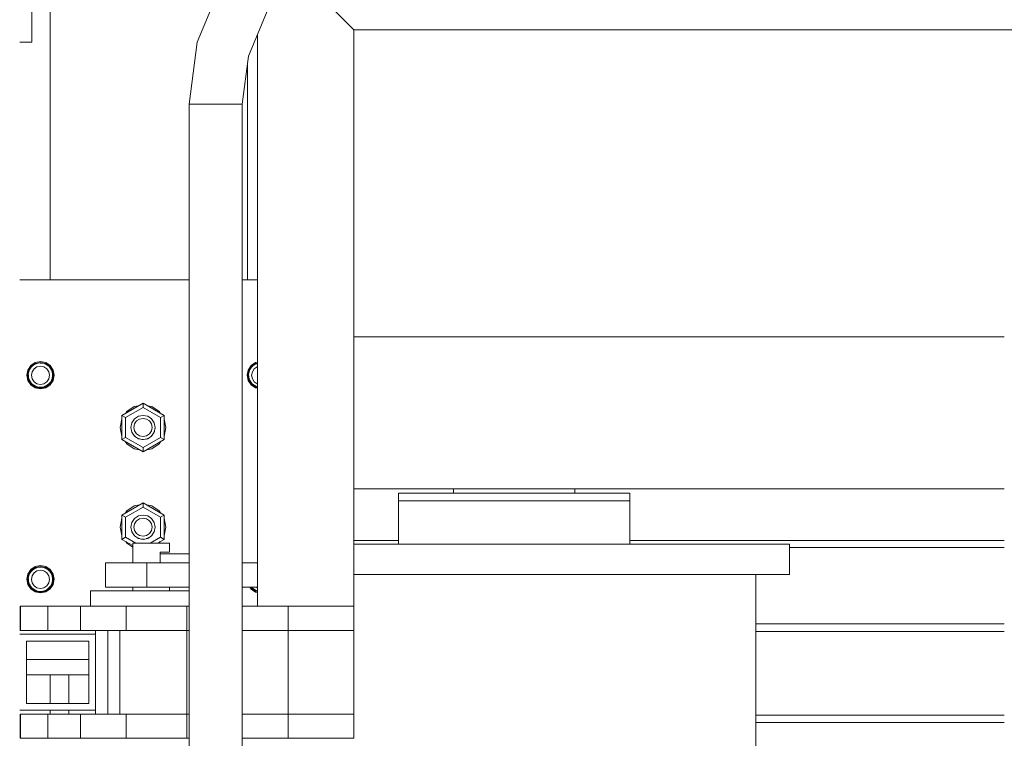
# Model space of a CAD drawing. Header units: millimetres. Extents: x 53056 to 116131, y -669674 to -625124.
# Tile 24 of 168: x 64347 to 64995, y -658624 to -658151. Entities that reach past the tile are written whole.
import ezdxf

# ---------------------------------------------------------------- set-up
doc = ezdxf.new("R2010")
doc.units = ezdxf.units.MM
doc.header["$MEASUREMENT"] = 0
doc.linetypes.add('DGN Style 1', pattern=[536.199087, 0.892178, -535.306909])
for name, color, linetype, lineweight in [('Main Cradle', 7, 'Continuous', 0), ('Main Cradle Rails', 7, 'Continuous', 0), ('Main Cradle Tower', 7, 'Continuous', 0), ('Main Cradle Tower Platform', 7, 'Continuous', 0), ('Main Cradle Tower Rail Frame', 7, 'Continuous', 0)]:
    doc.layers.add(name, color=color, linetype=linetype, lineweight=lineweight)

# ---------------------------------------------------------------- blocks, each defined once
blk = doc.blocks.new('*U55')
at = {"layer": 'Main Cradle', "color": 7, "linetype": 'Continuous', "lineweight": 0}
for p, q in [((-19598.66, -10960.67), (-20026.72, -10960.67)), ((-20026.72, -11060.67), (-19598.66, -11060.67)), ((-19961.26, -11063.67), (-19961.26, -11060.67)), ((-19881.26, -11060.67), (-19881.26, -11063.67)), ((-19867.37, -11063.67), (-19850.86, -11063.67)), ((-19850.86, -11063.67), (-19845.06, -11063.67)), ((-19851.91, -11097.17), (-19921.26, -11097.17)), ((-19762.26, -11117.17), (-19762.26, -11247.17)), ((-19740.06, -11117.17), (-19753.85, -11117.17))]:
    blk.add_line(p, q, dxfattribs=at)
at = {"layer": 'Main Cradle', "color": 7, "linetype": 'Continuous', "lineweight": 0, "flags": 128}
for points in [[(-19997.46, -11063.67), (-19997.46, -11063.67), (-19997.46, -11068.67), (-19997.46, -11068.67)], [(-19997.46, -11063.67), (-19991.66, -11063.67), (-19975.14, -11063.67), (-19950.42, -11063.67), (-19921.26, -11063.67), (-19892.1, -11063.67), (-19867.37, -11063.67)], [(-19997.46, -11068.67), (-19997.46, -11068.67), (-19997.46, -11097.17)], [(-19997.46, -11068.67), (-19991.66, -11068.67), (-19975.14, -11068.67), (-19950.42, -11068.67), (-19921.26, -11068.67), (-19921.26, -11068.67)], [(-19991.66, -11068.67), (-19991.66, -11068.67), (-19975.14, -11068.67)], [(-19921.26, -11068.67), (-19921.26, -11068.67), (-19892.1, -11068.67)], [(-19892.1, -11068.67), (-19892.1, -11068.67), (-19867.37, -11068.67)], [(-19867.37, -11068.67), (-19867.37, -11068.67), (-19850.86, -11068.67), (-19845.06, -11068.67), (-19845.06, -11063.67)], [(-19845.06, -11097.17), (-19845.06, -11068.67), (-19845.06, -11068.67)], [(-19921.26, -11097.17), (-19990.6, -11097.17), (-20026.72, -11097.17)], [(-19740.06, -11097.17), (-19753.85, -11097.17), (-19793.13, -11097.17), (-19851.91, -11097.17)], [(-19740.06, -11097.17), (-19740.06, -11097.17), (-19740.06, -11117.17)], [(-19860.41, -11117.17), (-19921.26, -11117.17), (-19990.6, -11117.17), (-20026.72, -11117.17)], [(-19753.85, -11117.17), (-19793.13, -11117.17), (-19851.91, -11117.17), (-19860.41, -11117.17)]]:
    blk.add_lwpolyline(points, dxfattribs=at)
at = {"layer": 'Main Cradle Rails', "color": 7, "linetype": 'Continuous', "lineweight": 0}
for p, q in [((-20026.72, -11094.67), (-19997.46, -11094.67)), ((-19845.06, -11094.67), (-19598.66, -11094.67)), ((-19740.06, -11099.28), (-19598.66, -11099.28)), ((-19762.26, -11149.67), (-19598.66, -11149.67)), ((-19762.26, -11154.67), (-19598.66, -11154.67)), ((-20246.72, -11209.67), (-20246.4, -11209.67)), ((-19762.26, -11209.67), (-19598.66, -11209.67)), ((-19762.26, -11214.67), (-19598.66, -11214.67))]:
    blk.add_line(p, q, dxfattribs=at)
at = {"layer": 'Main Cradle Tower', "color": 7, "linetype": 'Continuous', "lineweight": 0}
for p, q in [((-20243.84, -10766.52), (-20246.72, -10766.52)), ((-20238.72, -10766.52), (-20243.84, -10766.52)), ((-20243.84, -10923.14), (-20246.72, -10923.14)), ((-20090.22, -10923.14), (-20100.22, -10923.14)), ((-20233.04, -10977.45), (-20236.3, -10978.1)), ((-20091.3, -10978.1), (-20090.22, -10977.88)), ((-20241.54, -10985.95), (-20241.54, -10985.95)), ((-20241.02, -10985.85), (-20241.04, -10985.59)), ((-20241.02, -10985.85), (-20241.02, -10985.85)), ((-20239.05, -10991.96), (-20240.9, -10989.2)), ((-20240.67, -10988.25), (-20240.43, -10989.01)), ((-20240.4, -10988.9), (-20240.67, -10988.25)), ((-20240.43, -10989.01), (-20240.43, -10989.01)), ((-20240.4, -10988.9), (-20240.4, -10988.9)), ((-20239.45, -10990.64), (-20238.7, -10991.61)), ((-20238.68, -10991.49), (-20239.45, -10990.64)), ((-20227.39, -10991.61), (-20226.45, -10990.38)), ((-20225.07, -10985.85), (-20225.07, -10985.85)), ((-20225.07, -10985.85), (-20225.07, -10985.93)), ((-20224.04, -10985.93), (-20224.73, -10989.37)), ((-20224.54, -10985.95), (-20224.54, -10985.95)), ((-20096.54, -10985.95), (-20096.54, -10985.95)), ((-20096.02, -10985.85), (-20096.04, -10985.59)), ((-20096.02, -10985.85), (-20096.02, -10985.85)), ((-20095.67, -10988.26), (-20095.43, -10989.01)), ((-20095.4, -10988.9), (-20095.67, -10988.26)), ((-20095.43, -10989.01), (-20095.43, -10989.01)), ((-20095.4, -10988.9), (-20095.4, -10988.9)), ((-20094.45, -10990.65), (-20093.7, -10991.61)), ((-20093.68, -10991.49), (-20094.45, -10990.65)), ((-20238.7, -10991.61), (-20238.7, -10991.6)), ((-20238.68, -10991.49), (-20238.68, -10991.49)), ((-20236.1, -10993.23), (-20236.1, -10993.23)), ((-20233.63, -10993.83), (-20235.05, -10993.59)), ((-20233.63, -10993.83), (-20233.04, -10993.85)), ((-20233.04, -10991.93), (-20230.75, -10991.47)), ((-20231.6, -10993.72), (-20233.04, -10993.85)), ((-20229.98, -10993.34), (-20230.64, -10993.47)), ((-20230.02, -10993.22), (-20230.02, -10993.22)), ((-20229.98, -10993.34), (-20229.98, -10993.34)), ((-20229.97, -10993.34), (-20228.33, -10992.31)), ((-20227.44, -10991.53), (-20227.44, -10991.53)), ((-20227.38, -10991.6), (-20227.39, -10991.61)), ((-20094.41, -10992.29), (-20091.49, -10994.24)), ((-20093.7, -10991.61), (-20093.7, -10991.61)), ((-20093.68, -10991.5), (-20093.68, -10991.49)), ((-20090.22, -10994.49), (-20091.49, -10994.24)), ((-20091.1, -10993.24), (-20091.1, -10993.24)), ((-20165.54, -11004.34), (-20179.4, -11012.34)), ((-20177, -11013.72), (-20165.54, -11007.11)), ((-20151.69, -11012.34), (-20165.54, -11004.34)), ((-20165.54, -11007.11), (-20165.54, -11004.34)), ((-20154.09, -11013.72), (-20165.54, -11007.11)), ((-20179.4, -11012.34), (-20179.4, -11028.34)), ((-20177, -11013.72), (-20179.4, -11012.34)), ((-20177, -11026.95), (-20177, -11013.72)), ((-20163.25, -11014.75), (-20165.54, -11014.3)), ((-20151.69, -11012.34), (-20154.09, -11013.72)), ((-20154.09, -11026.95), (-20154.09, -11013.72)), ((-20151.69, -11028.34), (-20151.69, -11012.34)), ((-20173.51, -11020.18), (-20173.54, -11020.34)), ((-20172.93, -11023.4), (-20173.54, -11020.34)), ((-20173.54, -11020.34), (-20173.54, -11020.34)), ((-20173.54, -11020.34), (-20173.5, -11020.53)), ((-20173.51, -11020.21), (-20173.51, -11020.18)), ((-20173.51, -11020.21), (-20173.51, -11020.21)), ((-20173.51, -11020.3), (-20173.51, -11020.21)), ((-20173.5, -11020.53), (-20173.51, -11020.3)), ((-20172.91, -11023.26), (-20173.02, -11022.95)), ((-20173.02, -11022.95), (-20172.93, -11023.4)), ((-20172.91, -11023.26), (-20172.91, -11023.26)), ((-20172.88, -11023.34), (-20172.91, -11023.26)), ((-20172.75, -11023.67), (-20172.88, -11023.34)), ((-20158.21, -11023.33), (-20158.42, -11023.81)), ((-20158.21, -11023.33), (-20158.21, -11023.33)), ((-20158.15, -11023.4), (-20158.08, -11023.04)), ((-20157.66, -11020.95), (-20157.57, -11020.48)), ((-20157.56, -11020.3), (-20157.57, -11020.48)), ((-20157.57, -11020.48), (-20157.54, -11020.34)), ((-20157.55, -11020.28), (-20157.56, -11020.3)), ((-20157.54, -11020.34), (-20157.55, -11020.28)), ((-20157.54, -11020.34), (-20157.54, -11020.34)), ((-20150.54, -11020.43), (-20150.54, -11020.43)), ((-20177, -11026.95), (-20179.4, -11028.34)), ((-20179.4, -11028.34), (-20165.55, -11036.34)), ((-20179.4, -11028.34), (-20179.4, -11028.34)), ((-20179.4, -11028.34), (-20165.54, -11036.34)), ((-20176.15, -11031.04), (-20177.04, -11029.71)), ((-20165.54, -11033.57), (-20177, -11026.95)), ((-20171.2, -11025.87), (-20171.63, -11025.35)), ((-20171.19, -11025.88), (-20171.2, -11025.87)), ((-20171.19, -11025.88), (-20171.19, -11025.88)), ((-20171.15, -11025.91), (-20171.19, -11025.88)), ((-20170.52, -11026.45), (-20171.15, -11025.91)), ((-20170.52, -11026.45), (-20171.15, -11025.91)), ((-20168.6, -11027.58), (-20168.99, -11027.43)), ((-20168.6, -11027.58), (-20168.59, -11027.58)), ((-20168.56, -11027.59), (-20168.59, -11027.58)), ((-20167.83, -11027.87), (-20168.56, -11027.59)), ((-20166.41, -11028.16), (-20167.83, -11027.87)), ((-20166.41, -11028.16), (-20166.41, -11028.16)), ((-20165.54, -11028.19), (-20166.41, -11028.16)), ((-20165.54, -11033.57), (-20154.09, -11026.95)), ((-20165.17, -11028.2), (-20165.54, -11028.19)), ((-20165.54, -11036.34), (-20151.69, -11028.34)), ((-20165.54, -11036.34), (-20151.69, -11028.34)), ((-20164.15, -11028.06), (-20165.17, -11028.2)), ((-20162.55, -11027.63), (-20163.51, -11027.93)), ((-20162.52, -11027.61), (-20162.51, -11027.61)), ((-20162.48, -11027.6), (-20162.51, -11027.61)), ((-20161.61, -11027.15), (-20162.48, -11027.6)), ((-20160.26, -11026.22), (-20160.58, -11026.46)), ((-20159.95, -11025.89), (-20160.26, -11026.22)), ((-20159.91, -11025.85), (-20159.95, -11025.89)), ((-20159.95, -11025.89), (-20159.95, -11025.89)), ((-20159.5, -11025.41), (-20159.91, -11025.85)), ((-20151.69, -11028.34), (-20154.09, -11026.95)), ((-20151.69, -11028.34), (-20151.69, -11028.34)), ((-20165.55, -11036.34), (-20165.54, -11036.34)), ((-20165.54, -11036.34), (-20165.54, -11033.57)), ((-20165.54, -11036.34), (-20165.54, -11036.34)), ((-20159.8, -11034.29), (-20163.13, -11034.95)), ((-20159.81, -11034.29), (-20163.13, -11034.95)), ((-20179.4, -11077.96), (-20165.55, -11069.96)), ((-20179.4, -11077.97), (-20165.54, -11069.97)), ((-20177.04, -11076.6), (-20176.15, -11075.27)), ((-20165.54, -11072.74), (-20177, -11079.35)), ((-20165.55, -11069.96), (-20165.54, -11069.96)), ((-20165.54, -11069.96), (-20151.69, -11077.96)), ((-20165.54, -11069.96), (-20165.54, -11069.97)), ((-20165.54, -11069.97), (-20151.69, -11077.97)), ((-20165.54, -11069.97), (-20165.54, -11072.74)), ((-20165.54, -11072.74), (-20154.09, -11079.35)), ((-20159.8, -11072.01), (-20163.13, -11071.35)), ((-20163.13, -11071.35), (-20159.81, -11072.01)), ((-20179.4, -11077.96), (-20179.4, -11077.97)), ((-20179.4, -11093.97), (-20179.4, -11077.97)), ((-20177, -11079.35), (-20179.4, -11077.97)), ((-20177, -11079.35), (-20177, -11092.58)), ((-20163.25, -11080.42), (-20165.54, -11079.96)), ((-20151.69, -11077.97), (-20154.09, -11079.35)), ((-20154.09, -11079.35), (-20154.09, -11092.58)), ((-20151.69, -11077.96), (-20151.69, -11077.97)), ((-20151.69, -11077.97), (-20151.69, -11093.97)), ((-20172.93, -11082.9), (-20173.54, -11085.97)), ((-20173.54, -11085.97), (-20173.54, -11085.96)), ((-20173.54, -11085.96), (-20173.51, -11086.15)), ((-20173.53, -11085.92), (-20173.51, -11086.05)), ((-20173.51, -11086.05), (-20173.53, -11085.92)), ((-20173.51, -11085.87), (-20173.51, -11085.82)), ((-20173.51, -11085.87), (-20173.51, -11085.87)), ((-20157.55, -11085.92), (-20157.56, -11085.96)), ((-20157.56, -11086.07), (-20157.54, -11085.96)), ((-20157.54, -11085.96), (-20157.54, -11085.97)), ((-20177, -11092.58), (-20179.4, -11093.97)), ((-20172.22, -11098.11), (-20179.4, -11093.97)), ((-20177, -11092.58), (-20170.25, -11096.48)), ((-20172.91, -11088.92), (-20173.01, -11088.65)), ((-20173, -11088.68), (-20172.96, -11088.78)), ((-20172.91, -11088.92), (-20172.91, -11088.92)), ((-20171.19, -11091.54), (-20171.18, -11091.54)), ((-20170.69, -11091.96), (-20171.15, -11091.57)), ((-20168.6, -11093.24), (-20168.59, -11093.24)), ((-20166.14, -11093.84), (-20165.62, -11093.86)), ((-20164.87, -11093.82), (-20164.87, -11093.83)), ((-20162.52, -11093.27), (-20162.51, -11093.27)), ((-20162.48, -11093.26), (-20161.91, -11092.97)), ((-20154.09, -11092.58), (-20160.84, -11096.48)), ((-20159.89, -11091.53), (-20160, -11091.6)), ((-20159.95, -11091.55), (-20159.95, -11091.55)), ((-20159.89, -11091.53), (-20159.81, -11091.42)), ((-20159.81, -11091.41), (-20159.61, -11091.2)), ((-20158.21, -11089), (-20158.21, -11089)), ((-20158.13, -11088.82), (-20158.1, -11088.75)), ((-20151.69, -11093.97), (-20156.04, -11096.48)), ((-20151.69, -11093.97), (-20154.09, -11092.58)), ((-20227.03, -11114.33), (-20229.79, -11112.49)), ((-20241.54, -11120.34), (-20241.54, -11120.34)), ((-20241.02, -11120.24), (-20241.04, -11119.98)), ((-20241.02, -11120.24), (-20241.02, -11120.24)), ((-20225.07, -11120.24), (-20225.07, -11120.24)), ((-20225.07, -11120.24), (-20225.07, -11120.32)), ((-20241.36, -11123.69), (-20239.41, -11126.61)), ((-20240.67, -11122.64), (-20240.43, -11123.4)), ((-20240.4, -11123.29), (-20240.67, -11122.64)), ((-20240.43, -11123.4), (-20240.43, -11123.4)), ((-20240.4, -11123.29), (-20240.4, -11123.29)), ((-20239.45, -11125.03), (-20238.7, -11126)), ((-20238.68, -11125.88), (-20239.45, -11125.03)), ((-20236.3, -11128.19), (-20239.05, -11126.35)), ((-20238.7, -11126), (-20238.7, -11125.99)), ((-20238.68, -11125.88), (-20238.68, -11125.88)), ((-20233.04, -11126.32), (-20230.75, -11125.86)), ((-20229.97, -11127.73), (-20228.33, -11126.71)), ((-20227.44, -11125.92), (-20227.44, -11125.92)), ((-20227.39, -11126), (-20226.45, -11124.77)), ((-20227.38, -11125.99), (-20227.39, -11126)), ((-20094.1, -11125.48), (-20093.7, -11126)), ((-20093.68, -11125.88), (-20094.05, -11125.48)), ((-20093.7, -11126), (-20093.7, -11125.99)), ((-20093.68, -11125.88), (-20093.68, -11125.88)), ((-20236.1, -11127.62), (-20236.1, -11127.62)), ((-20233.63, -11128.22), (-20235.05, -11127.99)), ((-20233.63, -11128.22), (-20233.04, -11128.24)), ((-20231.6, -11128.11), (-20233.04, -11128.24)), ((-20229.98, -11127.73), (-20230.64, -11127.86)), ((-20230.02, -11127.61), (-20230.02, -11127.61)), ((-20229.98, -11127.73), (-20229.98, -11127.73)), ((-20091.3, -11128.19), (-20090.22, -11128.4)), ((-20091.1, -11127.62), (-20091.1, -11127.62)), ((-20242.22, -11173.14), (-20201.22, -11173.14)), ((-20242.22, -11183.14), (-20201.22, -11183.14)), ((-20201.22, -11183.15), (-20242.22, -11183.15)), ((-20214.36, -11201.98), (-20214.36, -11183.15)), ((-20246.4, -11210.86), (-20246.72, -11210.86)), ((-20214.36, -11208.98), (-20214.36, -11206.48)), ((-20246.4, -11222.86), (-20246.72, -11222.86))]:
    blk.add_line(p, q, dxfattribs=at)
at = {"layer": 'Main Cradle Tower', "color": 7, "linetype": 'Continuous', "lineweight": 0, "flags": 128}
for points in [[(-20238.72, -10686.52), (-20238.72, -10686.52), (-20238.72, -10707.9), (-20238.72, -10711.43), (-20238.72, -10716.7), (-20238.72, -10723.12), (-20238.72, -10729.93), (-20238.72, -10736.34), (-20238.72, -10741.62), (-20238.72, -10745.15), (-20238.72, -10766.52), (-20238.72, -10766.52)], [(-20135.22, -10923.14), (-20199.29, -10923.14), (-20243.84, -10923.14)], [(-20224.04, -10985.93), (-20224.73, -10982.48), (-20226.68, -10979.56), (-20229.6, -10977.61), (-20233.04, -10976.93), (-20236.49, -10977.61), (-20239.41, -10979.56), (-20241.36, -10982.48), (-20242.04, -10985.93), (-20241.36, -10989.37), (-20239.41, -10992.29), (-20236.49, -10994.24), (-20233.04, -10994.93), (-20229.6, -10994.24), (-20226.68, -10992.29), (-20224.73, -10989.37)], [(-20241.54, -10985.95), (-20240.9, -10982.7), (-20239.05, -10979.94), (-20236.3, -10978.1), (-20233.04, -10977.45), (-20229.79, -10978.1), (-20227.03, -10979.94), (-20225.19, -10982.7), (-20224.54, -10985.95)], [(-20236.3, -10978.1), (-20239.05, -10979.94), (-20240.9, -10982.7), (-20241.54, -10985.95)], [(-20241.04, -10985.59), (-20241.04, -10985.59), (-20240.9, -10984.36), (-20240.5, -10982.96), (-20240.45, -10982.86), (-20240.42, -10982.79), (-20239.97, -10981.84), (-20239.12, -10980.65), (-20238.72, -10980.25), (-20238.68, -10980.21), (-20238.25, -10979.78), (-20237.06, -10978.93), (-20236.13, -10978.48), (-20236.1, -10978.47), (-20235.94, -10978.39), (-20234.55, -10977.99), (-20233.31, -10977.85), (-20233.04, -10977.87), (-20233.04, -10977.87), (-20231.86, -10977.94), (-20230.65, -10978.22), (-20229.99, -10978.49), (-20229.97, -10978.5), (-20229.31, -10978.78), (-20228.26, -10979.44), (-20227.4, -10980.21), (-20227.36, -10980.25), (-20227.18, -10980.41), (-20226.41, -10981.38), (-20225.71, -10982.66), (-20225.66, -10982.79), (-20225.64, -10982.86), (-20225.3, -10983.83), (-20225.06, -10985.27), (-20225.07, -10985.85), (-20225.07, -10985.85)], [(-20224.54, -10985.95), (-20225.19, -10982.7), (-20227.03, -10979.94), (-20229.79, -10978.1), (-20233.04, -10977.45)], [(-20094.41, -10992.29), (-20096.36, -10989.37), (-20097.04, -10985.93), (-20096.36, -10982.48), (-20094.41, -10979.56), (-20091.49, -10977.61), (-20090.22, -10977.36)], [(-20090.22, -10977.89), (-20091.3, -10978.1), (-20094.05, -10979.94), (-20095.9, -10982.7), (-20096.54, -10985.95)], [(-20096.54, -10985.95), (-20095.9, -10982.7), (-20094.05, -10979.94), (-20091.3, -10978.1)], [(-20096.04, -10985.59), (-20096.04, -10985.59), (-20095.9, -10984.36), (-20095.5, -10982.96), (-20095.45, -10982.86), (-20095.42, -10982.8), (-20094.97, -10981.84), (-20094.12, -10980.66), (-20093.72, -10980.25), (-20093.68, -10980.21), (-20093.25, -10979.78), (-20092.06, -10978.94), (-20091.13, -10978.48), (-20091.1, -10978.47), (-20090.94, -10978.4), (-20090.22, -10978.19)], [(-20233.04, -10991.93), (-20235.34, -10991.47), (-20237.29, -10990.17), (-20238.59, -10988.22), (-20239.04, -10985.93), (-20238.59, -10983.63), (-20237.29, -10981.68), (-20235.34, -10980.38), (-20233.04, -10979.93), (-20230.75, -10980.38), (-20228.8, -10981.68), (-20227.5, -10983.63), (-20227.04, -10985.93), (-20227.5, -10988.22), (-20228.8, -10990.17), (-20230.75, -10991.47)], [(-20090.22, -10991.49), (-20090.34, -10991.47), (-20092.29, -10990.17), (-20093.59, -10988.22), (-20094.04, -10985.93), (-20093.59, -10983.63), (-20092.29, -10981.69), (-20090.34, -10980.39), (-20090.22, -10980.36)], [(-20241.54, -10985.95), (-20241.54, -10985.95), (-20240.9, -10989.2)], [(-20241.01, -10986.13), (-20241.04, -10985.95), (-20241.04, -10985.59)], [(-20241.02, -10985.85), (-20241.02, -10985.85), (-20241.02, -10985.93), (-20240.95, -10987.04), (-20240.67, -10988.25), (-20240.67, -10988.25)], [(-20240.23, -10989.32), (-20240.43, -10989.01), (-20240.43, -10989.01)], [(-20240.4, -10988.9), (-20240.4, -10988.9), (-20240.38, -10988.96), (-20240.11, -10989.6), (-20239.45, -10990.64), (-20239.45, -10990.64)], [(-20239.05, -10991.96), (-20236.3, -10993.8), (-20233.04, -10994.45), (-20229.79, -10993.8), (-20227.03, -10991.96), (-20225.19, -10989.2), (-20224.54, -10985.95), (-20224.54, -10985.95)], [(-20226.45, -10990.38), (-20227.23, -10991.34), (-20227.4, -10991.49), (-20227.44, -10991.53)], [(-20226.45, -10990.38), (-20226.45, -10990.38), (-20225.74, -10989.11), (-20225.69, -10988.97), (-20225.69, -10988.97)], [(-20225.65, -10989.01), (-20225.65, -10989.01), (-20225.84, -10989.29)], [(-20225.32, -10987.94), (-20225.66, -10988.91), (-20225.69, -10988.97)], [(-20225.32, -10987.94), (-20225.65, -10989.01), (-20225.65, -10989.01)], [(-20225.07, -10986.51), (-20225.32, -10987.94), (-20225.32, -10987.94)], [(-20225.07, -10985.83), (-20225.04, -10985.95), (-20225.07, -10986.08)], [(-20225.07, -10985.93), (-20225.07, -10985.93), (-20225.07, -10986.51)], [(-20096.54, -10985.95), (-20096.54, -10985.95), (-20095.9, -10989.2), (-20094.05, -10991.96), (-20091.3, -10993.8), (-20090.22, -10994.02)], [(-20096.01, -10986.13), (-20096.04, -10985.95), (-20096.04, -10985.59)], [(-20096.02, -10985.85), (-20096.02, -10985.85), (-20096.02, -10985.93), (-20095.95, -10987.05), (-20095.67, -10988.26), (-20095.67, -10988.26)], [(-20095.23, -10989.33), (-20095.43, -10989.01), (-20095.43, -10989.01)], [(-20095.4, -10988.9), (-20095.4, -10988.9), (-20095.38, -10988.97), (-20095.11, -10989.6), (-20094.45, -10990.65), (-20094.45, -10990.65)], [(-20238.2, -10991.94), (-20238.7, -10991.61), (-20238.7, -10991.6)], [(-20238.68, -10991.49), (-20238.68, -10991.49), (-20238.65, -10991.53), (-20238.47, -10991.72), (-20237.5, -10992.49), (-20237.5, -10992.49)], [(-20237.5, -10992.49), (-20236.1, -10993.34), (-20236.11, -10993.34)], [(-20236.1, -10993.23), (-20236.22, -10993.19), (-20237.5, -10992.49)], [(-20235.35, -10993.49), (-20236.1, -10993.34), (-20236.11, -10993.34)], [(-20236.1, -10993.23), (-20236.1, -10993.23), (-20236.07, -10993.24), (-20235.05, -10993.59)], [(-20235.05, -10993.59), (-20233.04, -10993.95), (-20231.6, -10993.72)], [(-20233.04, -10993.95), (-20233.04, -10993.95), (-20233.04, -10993.95)], [(-20231.6, -10993.72), (-20231.6, -10993.72), (-20230.72, -10993.51), (-20230.02, -10993.22), (-20230.02, -10993.22)], [(-20228.32, -10992.31), (-20229.37, -10992.96), (-20229.99, -10993.21), (-20230.02, -10993.22)], [(-20229.98, -10993.34), (-20229.98, -10993.34), (-20229.98, -10993.34)], [(-20228.32, -10992.31), (-20228.32, -10992.31), (-20227.44, -10991.53), (-20227.44, -10991.53)], [(-20227.38, -10991.6), (-20227.39, -10991.61), (-20227.96, -10991.99)], [(-20093.2, -10991.94), (-20093.7, -10991.61), (-20093.7, -10991.6)], [(-20093.68, -10991.49), (-20093.68, -10991.49), (-20093.65, -10991.53), (-20093.47, -10991.73), (-20092.5, -10992.5), (-20092.5, -10992.5)], [(-20092.5, -10992.5), (-20091.1, -10993.34), (-20091.11, -10993.34)], [(-20091.1, -10993.24), (-20091.22, -10993.19), (-20092.5, -10992.5)], [(-20090.35, -10993.49), (-20091.1, -10993.34), (-20091.11, -10993.34)], [(-20091.1, -10993.24), (-20091.1, -10993.24), (-20091.07, -10993.24), (-20090.22, -10993.54)], [(-20176.84, -11010.86), (-20176.15, -11009.82), (-20171.28, -11006.57), (-20168.43, -11006.01)], [(-20162.65, -11006.01), (-20159.8, -11006.57), (-20154.94, -11009.82), (-20154.24, -11010.86)], [(-20180.54, -11020.43), (-20180.54, -11020.43), (-20179.4, -11014.69), (-20179.4, -11014.69)], [(-20180.54, -11020.43), (-20179.79, -11016.65), (-20179.4, -11014.69), (-20179.4, -11014.69)], [(-20157.54, -11020.34), (-20158.15, -11017.28), (-20159.89, -11014.68), (-20162.48, -11012.95), (-20165.54, -11012.34), (-20168.6, -11012.95), (-20171.2, -11014.68), (-20172.93, -11017.28), (-20173.54, -11020.34)], [(-20163.25, -11014.75), (-20161.3, -11016.05), (-20160, -11018), (-20159.54, -11020.3), (-20160, -11022.59), (-20161.3, -11024.54), (-20163.25, -11025.84), (-20165.54, -11026.3), (-20167.84, -11025.84), (-20169.79, -11024.54), (-20171.09, -11022.59), (-20171.54, -11020.3), (-20171.09, -11018), (-20169.79, -11016.05), (-20167.84, -11014.75), (-20165.54, -11014.3)], [(-20151.69, -11014.69), (-20151.68, -11014.69), (-20150.54, -11020.43), (-20150.54, -11020.43)], [(-20151.68, -11014.69), (-20151.68, -11014.69), (-20151.68, -11014.7), (-20151.19, -11017.2), (-20150.76, -11019.36), (-20150.54, -11020.43)], [(-20179.4, -11026.17), (-20180.54, -11020.43), (-20180.54, -11020.43)], [(-20179.4, -11026.17), (-20179.4, -11026.17), (-20180.54, -11020.43)], [(-20173.5, -11020.53), (-20173.51, -11020.3), (-20173.51, -11020.21), (-20173.51, -11020.21)], [(-20172.93, -11023.4), (-20171.2, -11025.99), (-20168.6, -11027.73), (-20165.54, -11028.34), (-20162.48, -11027.73), (-20159.89, -11025.99), (-20158.15, -11023.4), (-20157.54, -11020.34), (-20157.54, -11020.34)], [(-20172.75, -11023.67), (-20172.88, -11023.34), (-20172.91, -11023.26), (-20172.91, -11023.26)], [(-20158.21, -11023.33), (-20158.21, -11023.33), (-20158.42, -11023.8)], [(-20158.08, -11023.04), (-20158.18, -11023.26), (-20158.21, -11023.33)], [(-20157.56, -11020.3), (-20157.56, -11020.3), (-20157.57, -11020.47)], [(-20150.54, -11020.43), (-20151.68, -11026.17), (-20151.69, -11026.18)], [(-20150.54, -11020.43), (-20151.68, -11026.17), (-20151.69, -11026.17)], [(-20167.95, -11034.95), (-20171.28, -11034.29), (-20176.15, -11031.04), (-20177.04, -11029.71)], [(-20171.19, -11025.88), (-20171.2, -11025.87), (-20171.63, -11025.35)], [(-20171.15, -11025.91), (-20171.19, -11025.88), (-20171.19, -11025.88)], [(-20168.6, -11027.58), (-20168.99, -11027.43), (-20169.55, -11027.1)], [(-20166.41, -11028.16), (-20166.41, -11028.16), (-20167.83, -11027.87), (-20168.56, -11027.59), (-20168.6, -11027.58), (-20168.6, -11027.58)], [(-20164.15, -11028.06), (-20165.17, -11028.2), (-20165.54, -11028.19), (-20166.41, -11028.16)], [(-20162.51, -11027.61), (-20162.51, -11027.61), (-20162.54, -11027.63), (-20163.51, -11027.93)], [(-20161.61, -11027.15), (-20162.48, -11027.6), (-20162.51, -11027.61)], [(-20159.95, -11025.89), (-20159.95, -11025.89), (-20160.26, -11026.22), (-20160.58, -11026.46)], [(-20159.5, -11025.41), (-20159.91, -11025.85), (-20159.95, -11025.89)], [(-20154.05, -11029.71), (-20154.94, -11031.04), (-20159.8, -11034.29)], [(-20154.05, -11029.71), (-20154.94, -11031.04), (-20154.94, -11031.04)], [(-20171.29, -11034.29), (-20176.15, -11031.04), (-20176.15, -11031.04)], [(-20167.95, -11034.95), (-20171.28, -11034.29), (-20171.29, -11034.29)], [(-20154.94, -11031.04), (-20159.8, -11034.29), (-20159.81, -11034.29)], [(-20177.04, -11076.6), (-20176.15, -11075.27), (-20171.28, -11072.01), (-20167.95, -11071.35)], [(-20176.15, -11075.27), (-20176.15, -11075.26), (-20171.29, -11072.01)], [(-20171.29, -11072.01), (-20171.28, -11072.01), (-20167.95, -11071.35)], [(-20159.81, -11072.01), (-20159.8, -11072.01), (-20154.94, -11075.26)], [(-20159.8, -11072.01), (-20154.94, -11075.27), (-20154.05, -11076.6)], [(-20154.94, -11075.26), (-20154.94, -11075.26), (-20154.05, -11076.6)], [(-20180.54, -11085.87), (-20180.54, -11085.87), (-20179.4, -11080.13)], [(-20180.54, -11085.87), (-20179.4, -11080.13), (-20179.4, -11080.13)], [(-20157.54, -11085.97), (-20157.54, -11085.97), (-20158.15, -11082.9), (-20159.89, -11080.31), (-20162.48, -11078.58), (-20165.54, -11077.97), (-20168.6, -11078.58), (-20171.2, -11080.31), (-20172.93, -11082.9)], [(-20163.25, -11080.42), (-20161.3, -11081.72), (-20160, -11083.66), (-20159.54, -11085.96), (-20160, -11088.25), (-20161.3, -11090.2), (-20163.25, -11091.5), (-20165.54, -11091.96), (-20167.84, -11091.5), (-20169.79, -11090.2), (-20171.09, -11088.25), (-20171.54, -11085.96), (-20171.09, -11083.66), (-20169.79, -11081.72), (-20167.84, -11080.42), (-20165.54, -11079.96)], [(-20151.69, -11080.13), (-20151.68, -11080.13), (-20150.54, -11085.87)], [(-20151.68, -11080.13), (-20150.54, -11085.87), (-20150.54, -11085.87)], [(-20179.4, -11091.61), (-20179.4, -11091.61), (-20180.54, -11085.87), (-20180.54, -11085.87)], [(-20180.54, -11085.87), (-20179.8, -11089.6), (-20179.4, -11091.61), (-20179.4, -11091.61)], [(-20173.54, -11085.97), (-20172.93, -11089.03), (-20171.2, -11091.62), (-20168.6, -11093.36), (-20165.54, -11093.97), (-20162.48, -11093.36), (-20159.89, -11091.62), (-20158.15, -11089.03), (-20157.54, -11085.97)], [(-20173.51, -11086.15), (-20173.51, -11085.96), (-20173.51, -11085.87), (-20173.51, -11085.87)], [(-20157.63, -11086.4), (-20157.62, -11086.35), (-20157.57, -11086.08)], [(-20157.56, -11085.96), (-20157.56, -11085.96), (-20157.57, -11086.08)], [(-20150.54, -11085.87), (-20150.54, -11085.87), (-20151.68, -11091.61), (-20151.69, -11091.61)], [(-20151.68, -11091.61), (-20151.68, -11091.61), (-20151.68, -11091.61), (-20151.18, -11089.05), (-20150.54, -11085.87)], [(-20173, -11088.68), (-20172.93, -11089.02), (-20172.79, -11089.24)], [(-20172.86, -11089.04), (-20172.93, -11088.93), (-20172.96, -11088.78)], [(-20172.96, -11088.79), (-20172.93, -11088.93), (-20172.86, -11089.03)], [(-20172.78, -11089.25), (-20172.88, -11089), (-20172.91, -11088.92), (-20172.91, -11088.92)], [(-20171.19, -11091.54), (-20171.2, -11091.53), (-20171.52, -11091.14)], [(-20171.48, -11091.2), (-20171.2, -11091.62), (-20170.73, -11091.93)], [(-20171.48, -11091.2), (-20171.2, -11091.53), (-20171.2, -11091.53), (-20171.2, -11091.53), (-20171.19, -11091.55), (-20171.15, -11091.57)], [(-20171.15, -11091.57), (-20171.19, -11091.54), (-20171.19, -11091.54)], [(-20168.6, -11093.24), (-20168.99, -11093.09), (-20169.11, -11093.02)], [(-20168.97, -11093.1), (-20168.97, -11093.11), (-20168.66, -11093.23)], [(-20168.97, -11093.11), (-20168.97, -11093.11), (-20168.97, -11093.1)], [(-20168.97, -11093.11), (-20168.6, -11093.35), (-20168.01, -11093.47)], [(-20168.48, -11093.29), (-20168.6, -11093.26), (-20168.66, -11093.22)], [(-20168.65, -11093.23), (-20168.6, -11093.26), (-20168.49, -11093.28)], [(-20167.97, -11093.48), (-20168.56, -11093.25), (-20168.6, -11093.24), (-20168.6, -11093.24)], [(-20164.69, -11093.8), (-20165.17, -11093.86), (-20165.54, -11093.85), (-20166.23, -11093.83)], [(-20166.14, -11093.84), (-20165.54, -11093.96), (-20164.87, -11093.82)], [(-20165.48, -11093.86), (-20165.54, -11093.87), (-20165.62, -11093.86)], [(-20165.6, -11093.86), (-20165.54, -11093.87), (-20165.5, -11093.86)], [(-20165.49, -11093.86), (-20165.19, -11093.87), (-20164.87, -11093.82)], [(-20162.51, -11093.27), (-20162.51, -11093.27), (-20162.54, -11093.29), (-20163.24, -11093.51)], [(-20163.18, -11093.49), (-20162.48, -11093.35), (-20161.91, -11092.97)], [(-20162.54, -11093.28), (-20162.51, -11093.28), (-20162.48, -11093.26), (-20162.48, -11093.26)], [(-20161.82, -11092.92), (-20162.48, -11093.26), (-20162.51, -11093.27)], [(-20159.95, -11091.55), (-20159.95, -11091.55), (-20160.24, -11091.86)], [(-20160.22, -11091.84), (-20159.89, -11091.62), (-20159.61, -11091.2)], [(-20159.8, -11091.41), (-20159.89, -11091.53), (-20160, -11091.6)], [(-20159.57, -11091.15), (-20159.91, -11091.51), (-20159.95, -11091.55)], [(-20158.21, -11089), (-20158.21, -11089), (-20158.38, -11089.37)], [(-20158.37, -11089.35), (-20158.15, -11089.02), (-20158.1, -11088.75)], [(-20158.25, -11089.08), (-20158.15, -11088.93), (-20158.13, -11088.82)], [(-20158.13, -11088.82), (-20158.15, -11088.93), (-20158.25, -11089.08)], [(-20158.09, -11088.72), (-20158.18, -11088.92), (-20158.21, -11089)], [(-20172.22, -11099.1), (-20176.15, -11096.48), (-20176.84, -11095.44)], [(-20154.24, -11095.44), (-20154.94, -11096.48), (-20154.94, -11096.48)], [(-20241.36, -11123.69), (-20242.04, -11120.24), (-20241.36, -11116.8), (-20239.41, -11113.88), (-20236.49, -11111.93), (-20233.04, -11111.24), (-20229.6, -11111.93), (-20226.68, -11113.88), (-20224.73, -11116.8), (-20224.04, -11120.24), (-20224.73, -11123.69), (-20226.68, -11126.61), (-20229.6, -11128.56), (-20233.04, -11129.24), (-20236.49, -11128.56), (-20239.41, -11126.61)], [(-20229.79, -11112.49), (-20233.04, -11111.84), (-20236.3, -11112.49), (-20239.05, -11114.33), (-20240.9, -11117.09), (-20241.54, -11120.34)], [(-20241.54, -11120.34), (-20240.9, -11117.08), (-20239.05, -11114.33), (-20236.3, -11112.48), (-20233.04, -11111.84), (-20229.79, -11112.48), (-20227.03, -11114.33), (-20225.19, -11117.08), (-20224.54, -11120.34)], [(-20241.04, -11119.98), (-20241.04, -11119.98), (-20240.9, -11118.75), (-20240.5, -11117.35), (-20240.45, -11117.25), (-20240.42, -11117.18), (-20239.97, -11116.23), (-20239.12, -11115.04), (-20238.72, -11114.64), (-20238.68, -11114.6), (-20238.25, -11114.17), (-20237.06, -11113.32), (-20236.13, -11112.87), (-20236.1, -11112.86), (-20235.94, -11112.79), (-20234.55, -11112.38), (-20233.31, -11112.25), (-20233.04, -11112.26), (-20233.04, -11112.26), (-20231.86, -11112.33), (-20230.65, -11112.61), (-20229.99, -11112.88), (-20229.97, -11112.89), (-20229.31, -11113.17), (-20228.26, -11113.83), (-20227.4, -11114.6), (-20227.36, -11114.64), (-20227.18, -11114.8), (-20226.41, -11115.77), (-20225.71, -11117.05), (-20225.66, -11117.18), (-20225.64, -11117.25), (-20225.3, -11118.22), (-20225.06, -11119.66), (-20225.07, -11120.24), (-20225.07, -11120.24)], [(-20233.04, -11126.32), (-20235.34, -11125.86), (-20237.29, -11124.56), (-20238.59, -11122.61), (-20239.04, -11120.32), (-20238.59, -11118.02), (-20237.29, -11116.07), (-20235.34, -11114.77), (-20233.04, -11114.32), (-20230.75, -11114.77), (-20228.8, -11116.07), (-20227.5, -11118.02), (-20227.04, -11120.32), (-20227.5, -11122.61), (-20228.8, -11124.56), (-20230.75, -11125.86)], [(-20224.54, -11120.34), (-20225.19, -11117.09), (-20227.03, -11114.33)], [(-20241.54, -11120.34), (-20241.54, -11120.34), (-20240.9, -11123.59), (-20239.05, -11126.35)], [(-20241.01, -11120.52), (-20241.04, -11120.34), (-20241.04, -11119.98)], [(-20241.02, -11120.24), (-20241.02, -11120.24), (-20241.02, -11120.32), (-20240.95, -11121.44), (-20240.67, -11122.64), (-20240.67, -11122.64)], [(-20236.3, -11128.19), (-20233.04, -11128.84), (-20229.79, -11128.19), (-20227.03, -11126.35), (-20225.19, -11123.59), (-20224.54, -11120.34), (-20224.54, -11120.34)], [(-20225.07, -11120.22), (-20225.04, -11120.34), (-20225.07, -11120.47)], [(-20225.07, -11120.32), (-20225.07, -11120.32), (-20225.07, -11120.9)], [(-20240.23, -11123.71), (-20240.43, -11123.4), (-20240.43, -11123.4)], [(-20240.4, -11123.29), (-20240.4, -11123.29), (-20240.38, -11123.36), (-20240.11, -11123.99), (-20239.45, -11125.03), (-20239.45, -11125.03)], [(-20238.2, -11126.33), (-20238.7, -11126), (-20238.7, -11125.99)], [(-20238.68, -11125.88), (-20238.68, -11125.88), (-20238.65, -11125.92), (-20238.47, -11126.12), (-20237.5, -11126.88), (-20237.5, -11126.88)], [(-20237.5, -11126.88), (-20236.1, -11127.73), (-20236.11, -11127.73)], [(-20236.1, -11127.62), (-20236.22, -11127.58), (-20237.5, -11126.88)], [(-20228.32, -11126.7), (-20229.37, -11127.35), (-20229.99, -11127.6), (-20230.02, -11127.61)], [(-20228.32, -11126.7), (-20228.32, -11126.7), (-20227.44, -11125.92), (-20227.44, -11125.92)], [(-20227.38, -11125.99), (-20227.39, -11126), (-20227.96, -11126.38)], [(-20226.45, -11124.77), (-20227.23, -11125.73), (-20227.4, -11125.88), (-20227.44, -11125.92)], [(-20226.45, -11124.77), (-20226.45, -11124.77), (-20225.74, -11123.5), (-20225.69, -11123.36), (-20225.69, -11123.36)], [(-20225.65, -11123.4), (-20225.65, -11123.4), (-20225.84, -11123.68)], [(-20225.32, -11122.33), (-20225.66, -11123.3), (-20225.69, -11123.36)], [(-20225.32, -11122.33), (-20225.65, -11123.4), (-20225.65, -11123.4)], [(-20225.07, -11120.9), (-20225.32, -11122.33), (-20225.32, -11122.33)], [(-20090.22, -11128.91), (-20091.49, -11128.66), (-20094.41, -11126.7), (-20095.22, -11125.48)], [(-20094.63, -11125.48), (-20094.05, -11126.35), (-20091.3, -11128.19)], [(-20093.2, -11126.33), (-20093.7, -11126), (-20093.7, -11125.99)], [(-20093.68, -11125.88), (-20093.68, -11125.88), (-20093.65, -11125.92), (-20093.47, -11126.12), (-20092.5, -11126.88), (-20092.5, -11126.88)], [(-20092.5, -11126.88), (-20091.1, -11127.73), (-20091.11, -11127.73)], [(-20091.1, -11127.62), (-20091.22, -11127.58), (-20092.5, -11126.88)], [(-20090.22, -11125.88), (-20090.34, -11125.86), (-20090.91, -11125.48)], [(-20235.35, -11127.88), (-20236.1, -11127.73), (-20236.11, -11127.73)], [(-20236.1, -11127.62), (-20236.1, -11127.62), (-20236.07, -11127.63), (-20235.05, -11127.99)], [(-20235.05, -11127.99), (-20233.04, -11128.34), (-20231.6, -11128.11)], [(-20233.04, -11128.34), (-20233.04, -11128.34), (-20233.04, -11128.34)], [(-20231.6, -11128.11), (-20231.6, -11128.11), (-20230.72, -11127.9), (-20230.02, -11127.61), (-20230.02, -11127.61)], [(-20229.98, -11127.73), (-20229.98, -11127.73), (-20229.98, -11127.73)], [(-20090.35, -11127.88), (-20091.1, -11127.73), (-20091.11, -11127.73)], [(-20091.1, -11127.62), (-20091.1, -11127.62), (-20091.07, -11127.63), (-20090.22, -11127.93)]]:
    blk.add_lwpolyline(points, dxfattribs=at)
at = {"layer": 'Main Cradle Tower Platform', "color": 7, "linetype": 'Continuous', "lineweight": 0}
for p, q in [((-20064.34, -10720.86), (-20026.72, -10758.48)), ((-20090.22, -11137.98), (-20090.22, -10761.71)), ((-20026.72, -10758.48), (-20026.72, -11137.98)), ((-19535.22, -10758.48), (-20026.72, -10758.48)), ((-20117.72, -10807.48), (-20111.03, -10807.48)), ((-20100.22, -10807.48), (-20100.22, -11336.48)), ((-20168.71, -11096.48), (-20164.81, -11096.48)), ((-20154.22, -11103.48), (-20154.22, -11102.48)), ((-20154.22, -11103.48), (-20135.22, -11103.48)), ((-20154.22, -11103.48), (-20154.22, -11109.48)), ((-20163.12, -11109.48), (-20163.12, -11125.48)), ((-20135.22, -11109.48), (-20163.12, -11109.48)), ((-20090.22, -11109.48), (-20100.22, -11109.48)), ((-20173.68, -11125.48), (-20163.12, -11125.48)), ((-20172.22, -11127.98), (-20172.22, -11125.48)), ((-20163.12, -11125.48), (-20135.22, -11125.48)), ((-20148.22, -11127.98), (-20148.22, -11125.48)), ((-20100.22, -11125.48), (-20090.22, -11125.48)), ((-20175.53, -11127.98), (-20160.22, -11127.98)), ((-20206.72, -11137.98), (-20228.3, -11137.98)), ((-20228.3, -11153.98), (-20228.3, -11137.98)), ((-20176.72, -11137.98), (-20206.72, -11137.98)), ((-20206.72, -11153.98), (-20206.72, -11137.98)), ((-20136.72, -11137.98), (-20176.72, -11137.98)), ((-20176.72, -11137.98), (-20176.72, -11153.98)), ((-20136.72, -11153.98), (-20136.72, -11137.98)), ((-20135.22, -11137.98), (-20136.72, -11137.98)), ((-20070.02, -11137.98), (-20100.22, -11137.98)), ((-20070.02, -11137.98), (-20070.02, -11153.98)), ((-20026.72, -11137.98), (-20070.02, -11137.98)), ((-20026.72, -11137.98), (-20026.72, -11153.98)), ((-20246.72, -11156.48), (-20243.84, -11156.48)), ((-20243.84, -11156.48), (-20196.72, -11156.48)), ((-20236.63, -11153.98), (-20228.3, -11153.98)), ((-20228.3, -11153.98), (-20206.72, -11153.98)), ((-20206.72, -11153.98), (-20196.72, -11153.98)), ((-20196.72, -11153.98), (-20188.72, -11153.98)), ((-20196.72, -11208.98), (-20196.72, -11153.98)), ((-20188.72, -11208.98), (-20188.72, -11153.98)), ((-20188.72, -11153.98), (-20176.72, -11153.98)), ((-20180.72, -11208.98), (-20180.72, -11153.98)), ((-20176.72, -11153.98), (-20136.72, -11153.98)), ((-20136.72, -11208.98), (-20136.72, -11153.98)), ((-20135.22, -11153.98), (-20136.72, -11153.98)), ((-20070.02, -11153.98), (-20100.22, -11153.98)), ((-20070.02, -11208.98), (-20070.02, -11153.98)), ((-20070.02, -11153.98), (-20026.72, -11153.98)), ((-20026.72, -11153.98), (-20026.72, -11208.98)), ((-20242.22, -11160.98), (-20201.22, -11160.98)), ((-20242.22, -11201.98), (-20242.22, -11160.98)), ((-20201.22, -11160.98), (-20201.22, -11201.98)), ((-20201.22, -11201.98), (-20242.22, -11201.98)), ((-20243.84, -11206.48), (-20246.72, -11206.48)), ((-20196.72, -11206.48), (-20243.84, -11206.48)), ((-20228.3, -11208.98), (-20236.63, -11208.98)), ((-20206.72, -11208.98), (-20228.3, -11208.98)), ((-20228.3, -11224.98), (-20228.3, -11208.98)), ((-20176.72, -11208.98), (-20206.72, -11208.98)), ((-20206.72, -11224.98), (-20206.72, -11208.98)), ((-20136.72, -11208.98), (-20176.72, -11208.98)), ((-20176.72, -11208.98), (-20176.72, -11224.98)), ((-20136.72, -11224.98), (-20136.72, -11208.98)), ((-20136.72, -11208.98), (-20135.22, -11208.98)), ((-20100.22, -11208.98), (-20070.02, -11208.98)), ((-20070.02, -11208.98), (-20026.72, -11208.98)), ((-20070.02, -11224.98), (-20070.02, -11208.98)), ((-20026.72, -11224.98), (-20026.72, -11208.98)), ((-20236.63, -11224.98), (-20228.3, -11224.98)), ((-20228.3, -11224.98), (-20206.72, -11224.98)), ((-20206.72, -11224.98), (-20176.72, -11224.98)), ((-20176.72, -11224.98), (-20136.72, -11224.98)), ((-20135.22, -11224.98), (-20136.72, -11224.98)), ((-20070.02, -11224.98), (-20100.22, -11224.98)), ((-20026.72, -11224.98), (-20070.02, -11224.98))]:
    blk.add_line(p, q, dxfattribs=at)
at = {"layer": 'Main Cradle Tower Platform', "color": 7, "linetype": 'Continuous', "lineweight": 0, "flags": 128}
for points in [[(-20117.72, -10807.48), (-20124.42, -10807.48), (-20130.1, -10807.48), (-20133.89, -10807.48), (-20135.22, -10807.48), (-20129.86, -10766.72), (-20114.12, -10728.73), (-20089.09, -10696.11), (-20056.47, -10671.08), (-20018.49, -10655.35), (-19977.72, -10649.98), (-19977.72, -10651.31), (-19977.72, -10655.11), (-19977.72, -10660.78), (-19977.72, -10667.48), (-19977.72, -10674.18), (-19977.72, -10679.85), (-19977.72, -10683.65)], [(-19977.72, -10684.98), (-20009.43, -10689.15), (-20038.97, -10701.39), (-20064.34, -10720.86), (-20083.81, -10746.23), (-20096.05, -10775.77), (-20100.22, -10807.48), (-20101.55, -10807.48), (-20105.35, -10807.48), (-20111.03, -10807.48)], [(-20135.22, -11341.48), (-20135.22, -10807.48), (-20133.89, -10807.48)], [(-20133.89, -10807.48), (-20133.89, -10807.48), (-20130.1, -10807.48)], [(-20130.1, -10807.48), (-20130.1, -10807.48), (-20124.42, -10807.48)], [(-20124.42, -10807.48), (-20124.42, -10807.48), (-20117.72, -10807.48)], [(-20117.72, -10807.48), (-20117.72, -10807.48), (-20111.03, -10807.48)], [(-20111.03, -10807.48), (-20111.03, -10807.48), (-20105.35, -10807.48)], [(-20105.35, -10807.48), (-20105.35, -10807.48), (-20101.55, -10807.48), (-20100.22, -10807.48)], [(-20172.22, -11109.48), (-20172.22, -11096.48), (-20171.31, -11096.48), (-20168.71, -11096.48)], [(-20164.81, -11096.48), (-20160.22, -11096.48), (-20155.63, -11096.48), (-20151.74, -11096.48), (-20149.14, -11096.48), (-20148.22, -11096.48), (-20148.22, -11102.48), (-20149.14, -11102.48), (-20151.74, -11102.48), (-20154.22, -11102.48)], [(-20173.68, -11125.48), (-20182.44, -11125.48), (-20188.21, -11125.48), (-20190.22, -11125.48), (-20190.22, -11109.48), (-20188.21, -11109.48), (-20182.44, -11109.48), (-20173.68, -11109.48), (-20163.12, -11109.48)], [(-20200.22, -11137.98), (-20200.22, -11127.98), (-20197.18, -11127.98), (-20188.51, -11127.98), (-20175.53, -11127.98)], [(-20160.22, -11127.98), (-20144.92, -11127.98), (-20135.22, -11127.98)], [(-20246.29, -11153.98), (-20246.4, -11153.98), (-20246.4, -11137.98), (-20246.29, -11137.98)], [(-20243.84, -11153.98), (-20246.29, -11153.98), (-20246.29, -11137.98), (-20243.84, -11137.98)], [(-20243.84, -11137.98), (-20242.92, -11137.98), (-20236.63, -11137.98), (-20228.3, -11137.98)], [(-20236.63, -11153.98), (-20242.92, -11153.98), (-20243.84, -11153.98)], [(-20246.29, -11224.98), (-20246.4, -11224.98), (-20246.4, -11208.98), (-20246.29, -11208.98)], [(-20243.84, -11224.98), (-20246.29, -11224.98), (-20246.29, -11208.98), (-20243.84, -11208.98)], [(-20243.84, -11208.98), (-20242.92, -11208.98), (-20236.63, -11208.98)], [(-20236.63, -11224.98), (-20242.92, -11224.98), (-20243.84, -11224.98)]]:
    blk.add_lwpolyline(points, dxfattribs=at)
at = {"layer": 'Main Cradle Tower Rail Frame', "color": 7, "linetype": 'Continuous', "lineweight": 0}
for p, q in [((-20226.72, -10737.23), (-20226.72, -10923.14)), ((-20096.72, -10923.14), (-20096.72, -10780.9)), ((-20226.72, -10980.41), (-20226.72, -10980.98)), ((-20226.72, -10990.74), (-20226.72, -10991.5)), ((-20226.72, -11114.8), (-20226.72, -11115.37)), ((-20226.72, -11125.13), (-20226.72, -11125.88)), ((-20226.72, -11183.15), (-20226.72, -11201.98)), ((-20226.72, -11206.48), (-20226.72, -11208.98))]:
    blk.add_line(p, q, dxfattribs=at)

msp = doc.modelspace()

# ---------------------------------------------------------------- block references
at = {"color": 7, "linetype": 'DGN Style 1', "lineweight": 0}
msp.add_blockref('*U55', (84593.95, -647399.35), dxfattribs=at)

doc.saveas('drawing.dxf')
